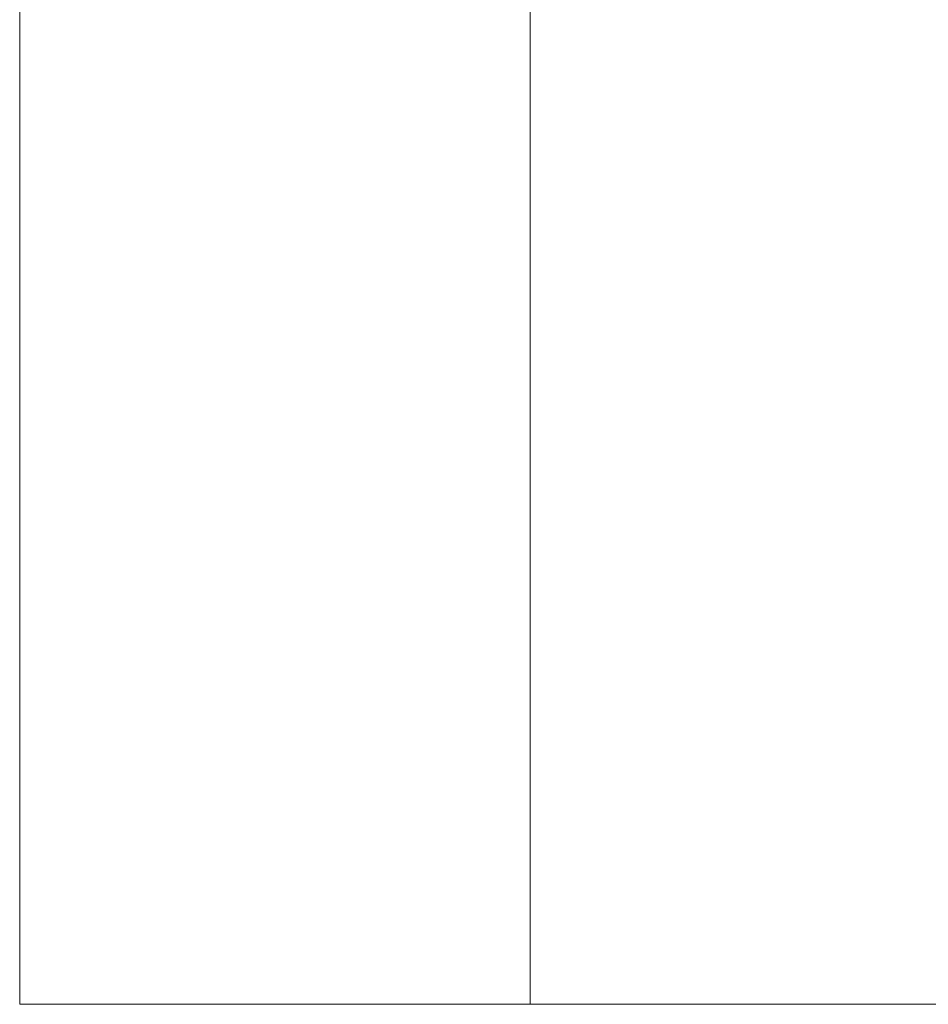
# Model space of a CAD drawing. Header units: inches. Extents: x -540 to -144, y -124 to 30.
# Tile 40 of 256: x -398.56 to -396.78, y -116.63 to -114.7. Entities that reach past the tile are written whole.
import ezdxf

# ---------------------------------------------------------------- set-up
doc = ezdxf.new("R2010")
doc.units = ezdxf.units.IN
doc.header["$MEASUREMENT"] = 0
doc.layers.add('A-FLOR-HRAL', color=1, linetype='Continuous', lineweight=9)

# ---------------------------------------------------------------- blocks, each defined once
blk = doc.blocks.new('Railing - 4_ x 4_-257717-_3D_')
at = {"layer": 'A-FLOR-HRAL'}
mesh = blk.add_polyface(dxfattribs=at)
corners = [(-2, 2, 29), (-2, 2), (-2, -2), (-2, -2, 29)]
mesh.append_faces([[corners[k] for k in face] for face in [(2, 3, 0, 1)]])
mesh = blk.add_polyface(dxfattribs=at)
corners = [(2, 2, 29), (-2, 2, 29), (-2, -2, 29), (2, -2, 29)]
mesh.append_faces([[corners[k] for k in face] for face in [(3, 0, 1, 2)]])
mesh = blk.add_polyface(dxfattribs=at)
corners = [(-2, 2), (2, 2), (2, -2), (-2, -2)]
mesh.append_faces([[corners[k] for k in face] for face in [(1, 2, 3, 0)]])
mesh = blk.add_polyface(dxfattribs=at)
corners = [(-2, -2, 29), (-2, -2), (2, -2), (2, -2, 29)]
mesh.append_faces([[corners[k] for k in face] for face in [(2, 3, 0, 1)]])
blk = doc.blocks.new('Railing - Railing-223665-_3D_')
blk.add_blockref('Railing - 4_ x 4_-257717-_3D_', (-395.5551, -114.6323))
at = {"layer": 'A-FLOR-HRAL'}
mesh = blk.add_polyface(dxfattribs=at)
corners = [(-392.5551, 30.3677, 30), (-398.5551, 24.3677, 30), (-398.5551, -116.6323, 30), (-392.5551, -116.6323, 30)]
mesh.append_faces([[corners[k] for k in face] for face in [(3, 0, 1, 2)]])
mesh = blk.add_polyface(dxfattribs=at)
corners = [(-398.5551, 24.3677, 29), (-392.5551, 30.3677, 29), (-392.5551, -116.6323, 29), (-398.5551, -116.6323, 29)]
mesh.append_faces([[corners[k] for k in face] for face in [(0, 1, 2, 3)]])
mesh = blk.add_polyface(dxfattribs=at)
corners = [(-398.5551, 24.3677, 30), (-398.5551, 24.3677, 29), (-398.5551, -116.6323, 29), (-398.5551, -116.6323, 30)]
mesh.append_faces([[corners[k] for k in face] for face in [(0, 1, 2, 3)]])
mesh = blk.add_polyface(dxfattribs=at)
corners = [(-398.5551, -116.6323, 30), (-398.5551, -116.6323, 29), (-392.5551, -116.6323, 29), (-392.5551, -116.6323, 30)]
mesh.append_faces([[corners[k] for k in face] for face in [(3, 0, 1, 2)]])

msp = doc.modelspace()

# ---------------------------------------------------------------- block references
at = {"layer": 'A-FLOR-HRAL'}
msp.add_blockref('Railing - Railing-223665-_3D_', (0, 0), dxfattribs=at)

doc.saveas('drawing.dxf')
